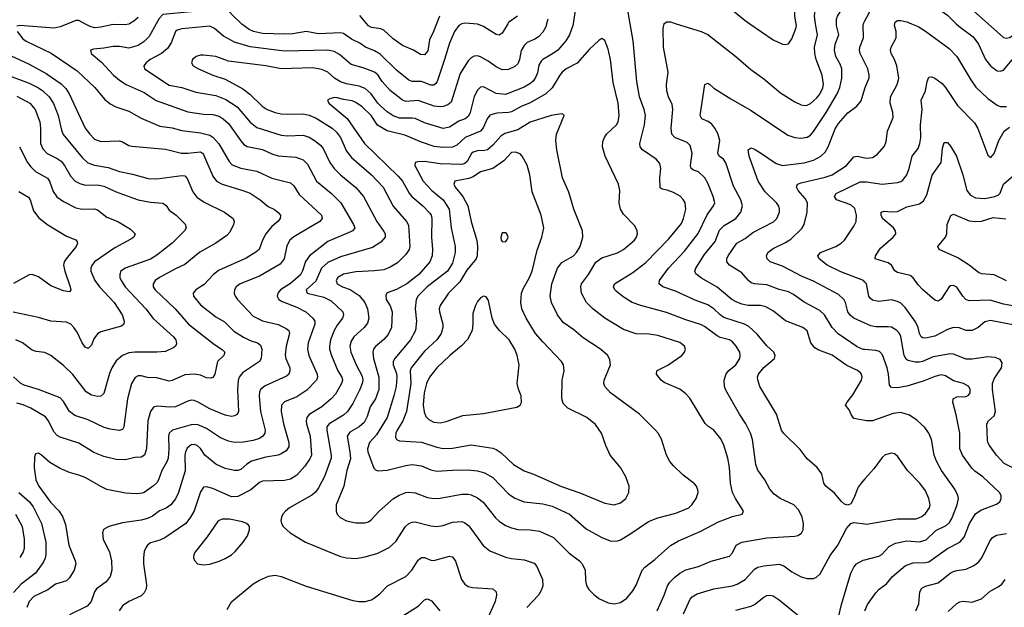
# Model space of a CAD drawing. Header units: inches. Extents: x 501419 to 657765, y 482282 to 547532.
# Tile 202 of 225: x 624569 to 630896, y 486252 to 490026. Entities that reach past the tile are written whole.
import ezdxf

# ---------------------------------------------------------------- set-up
doc = ezdxf.new("R2010")
doc.units = ezdxf.units.IN
doc.header["$MEASUREMENT"] = 0
for name, color, linetype in [('A6428', 7, 'Continuous'), ('A6429', 7, 'Continuous'), ('A6438', 7, 'Continuous'), ('A6439', 7, 'Continuous')]:
    doc.layers.add(name, color=color, linetype=linetype)

msp = doc.modelspace()

# ---------------------------------------------------------------- linework, layer by layer
at = {"layer": 'A6428', "color": 6}
for points, elevation in [([(624879.3, 490000), (624830, 489980.3), (624790, 489972.6), (624571, 489989), (624550, 489985.6)], 3900), ([(625446.5, 490000), (625402, 489918), (625370, 489887), (625330, 489860.3), (625270, 489844), (625210, 489855), (625170, 489855.1), (625110, 489842.5), (625043.5, 489836.5), (625023.8, 489830), (625028.9, 489810), (625094.5, 489754.5), (625172.3, 489670), (625210, 489637.1), (625254.2, 489610), (625370, 489559.1), (625446.8, 489506.8), (625650, 489433.4), (625750, 489419.6), (625810, 489416.3), (625850, 489406.5), (625876.6, 489390), (625910, 489358.6), (625990, 489247.3), (626010, 489225.3), (626030, 489212.3), (626130, 489193), (626190, 489164.2), (626230, 489151.4), (626342.7, 489142.7), (626390, 489126.3), (626418.1, 489098.1), (626475.6, 488990), (626572.7, 488910), (626631.7, 488850), (626714.1, 488710), (626722.1, 488690), (626718, 488682), (626707.9, 488670), (626695.8, 488664.2), (626550, 488602.1), (626430.8, 488509.2), (626406.7, 488473.3), (626386.9, 488413.1), (626372.5, 488387.5), (626310, 488330.7), (626245.6, 488290), (626227.1, 488270), (626222.6, 488250), (626235.4, 488230), (626256.6, 488216.6), (626350, 488180.3), (626407.1, 488150), (626453.3, 488110), (626466.2, 488090), (626465.8, 488070), (626423.6, 487950), (626419.3, 487910), (626426.6, 487870), (626480.3, 487750), (626483.1, 487730), (626477, 487710), (626414, 487646), (626350, 487603), (626270, 487571.6), (626251.5, 487550), (626249.5, 487510), (626265, 487430), (626299.1, 487310), (626298, 487282), (626282.3, 487257.7), (626250, 487236.8), (626230.4, 487229.6), (626150, 487217), (626058.3, 487190), (626028.3, 487171.6), (625990, 487137.6), (625970, 487130.5), (625950, 487129.6), (625890, 487143), (625830, 487170.3), (625758.2, 487230), (625730, 487271.6), (625710, 487291.5), (625690, 487298.4), (625670, 487294.7), (625646, 487274), (625634.9, 487250), (625631.3, 487228.7), (625632.1, 487127.9), (625590, 486989.9), (625570.9, 486949.1), (625540.7, 486910), (625511, 486889), (625468.1, 486871.9), (625422, 486838), (625390, 486822.9), (625350, 486812.4), (625230, 486794.7), (625141.3, 486770), (625108.7, 486751.3), (625100.5, 486730), (625106.4, 486690), (625145.3, 486605.3), (625159.8, 486550), (625162, 486490), (625151, 486450), (625124.5, 486415.5), (625061.9, 486370), (625049.1, 486350), (625028, 486290), (625001.9, 486258.1), (624890, 486203.9)], 4000), ([(625274.4, 490000), (625270, 489997.5), (625246.7, 489993.4), (625170, 489995.4), (625090, 489977.8), (625050, 489974.9), (625021.8, 489981.8), (624988.2, 490000)], 3900), ([(627955.1, 490000), (627950, 489980.9), (627930, 489947), (627903, 489917), (627878.6, 489901.4), (627830, 489880.5), (627810, 489861.1), (627792.5, 489827.5), (627781.6, 489770), (627770, 489743.2), (627750, 489725.6), (627710, 489706.4), (627670, 489704.8), (627630, 489722.6), (627580.2, 489759.8), (627530, 489788.1), (627510, 489793.4), (627490, 489792), (627470, 489782.2), (627450, 489761.3), (627400.1, 489679.9), (627342.6, 489497.4), (627320.9, 489479.1), (627290, 489468.3), (627270, 489465.6), (627231.6, 489471.6), (627130, 489506.3), (627050, 489501.5), (627030, 489509.2), (626950, 489570.6), (626898.3, 489630), (626870, 489671.9), (626850, 489688.6), (626776.7, 489716.7), (626698.3, 489738.3), (626623.8, 489803.8), (626590, 489822.7), (626550, 489829.9), (626270, 489824.6), (626050, 489851.2), (625950, 489881.2), (625879.6, 489919.6), (625821.9, 489970), (625790, 489984.4), (625610, 489967.6), (625581, 489959), (625569.8, 489950), (625542.3, 489877.7), (625518, 489842), (625480.4, 489810), (625408.2, 489770), (625382.1, 489750), (625366.9, 489730), (625371.7, 489710), (625530, 489605.1), (625610, 489591.6), (625700.4, 489560.4), (625830, 489539), (625894.7, 489514.7), (625965.9, 489465.9), (626050, 489369), (626093.1, 489333.1), (626250, 489283.9), (626290, 489280.5), (626390, 489284.8), (626430, 489271.9), (626464.3, 489250), (626501.2, 489221.2), (626519.6, 489199.6), (626561.3, 489110), (626589.4, 489069.4), (626629.5, 489030), (626728.5, 488948.5), (626778.1, 488890), (626864.1, 488730), (626910, 488666.3), (626918, 488650), (626917, 488630), (626890, 488597.4), (626836.9, 488563.1), (626630, 488503.9), (626550, 488467.5), (626508.7, 488430), (626472.3, 488347.7), (626410.5, 488290), (626415.5, 488270), (626522.9, 488242.9), (626570, 488219.9), (626646.3, 488150), (626650.7, 488130), (626644, 488110), (626610, 488064.4), (626590, 488028.8), (626567.2, 487970), (626560, 487930), (626560.3, 487910), (626572.7, 487870), (626614.2, 487770), (626638.1, 487730), (626642.4, 487710), (626637.8, 487690), (626598.5, 487621.5), (626570.6, 487590), (626510, 487538.4), (626429.9, 487490.1), (626413.9, 487470), (626409.1, 487450), (626411.1, 487430), (626434.9, 487350), (626443.4, 487230), (626434.5, 487205.5), (626402, 487158), (626350, 487101.2), (626310, 487074.4), (626270, 487065.8), (626130, 487062.7), (626110, 487052.4), (626054.5, 487005.5), (625970, 486963.6), (625930, 486961.3), (625810, 487015.3), (625770, 487025.8), (625750, 487024.1), (625730, 486994.3), (625690, 486871.3), (625667.5, 486830), (625637.3, 486790), (625501.1, 486698.9), (625470, 486684), (625410, 486666.2), (625390, 486651.8), (625381.1, 486638.9), (625369.6, 486610), (625364.2, 486570), (625365, 486530), (625383.7, 486396.3), (625381, 486370), (625370, 486344.3), (625350, 486326.1), (625270, 486288.3), (625230, 486260.5), (625208.6, 486230)], 4100), ([(628124.9, 490000), (628123.4, 489990), (628102.1, 489930), (628078.5, 489890), (628026, 489830), (627993.5, 489806.5), (627930, 489771.4), (627919.2, 489760.8), (627905.6, 489734.4), (627895.5, 489684.5), (627884.3, 489655.7), (627867.5, 489632.5), (627846.3, 489613.7), (627810, 489593.8), (627690, 489546.4), (627630, 489551.3), (627550, 489595.6), (627530, 489593.6), (627510, 489573.8), (627490, 489533.8), (627464.2, 489430), (627453.1, 489406.9), (627430.8, 489390), (627390, 489373.7), (627330, 489336.7), (627290, 489328.3), (627170, 489362.8), (627110, 489390.8), (627090, 489394.8), (627010, 489394.1), (626970, 489407.9), (626930, 489434.8), (626889.4, 489470), (626870, 489490.3), (626828.1, 489550), (626790, 489583.4), (626750, 489599.5), (626670, 489615.1), (626630, 489627.6), (626591.6, 489650), (626550, 489690.3), (626510, 489707.4), (626450, 489716.5), (626250, 489711.4), (626151, 489729), (625910, 489760.9), (625830, 489789.1), (625750, 489799), (625730, 489798.7), (625702.7, 489790), (625680.5, 489770), (625672.4, 489750), (625684, 489730), (625719, 489710), (625810, 489670.5), (625890, 489644), (626002.8, 489582.8), (626048.5, 489548.5), (626126.6, 489470), (626160.4, 489450), (626210, 489430.8), (626250, 489422.5), (626290, 489419.2), (626390, 489421.5), (626430, 489413.3), (626474.8, 489394.8), (626576, 489330), (626604.6, 489304.6), (626630, 489270.3), (626670, 489182.3), (626700.4, 489140.3), (626830, 489030.5), (626904.4, 488950), (626969.5, 488829.5), (627053.9, 488730), (627066.6, 488706.6), (627076.2, 488570), (627072.5, 488550), (627050, 488517.9), (626995.9, 488464.1), (626950, 488436.7), (626910, 488420.4), (626850, 488412.2), (626730, 488406.3), (626650, 488391.2), (626613.4, 488370), (626602.8, 488350), (626610, 488329.7), (626644.2, 488310), (626693.5, 488293.5), (626750, 488253.9), (626786.2, 488210), (626804.6, 488170), (626811.6, 488110), (626803, 488077), (626781.6, 488050), (626715.3, 487990), (626698.7, 487961.3), (626689.9, 487930), (626697.7, 487890), (626731.8, 487810), (626770, 487737.1), (626773.1, 487710), (626769.9, 487690), (626754.7, 487650), (626710, 487560.9), (626676.5, 487510), (626650, 487486.1), (626557.1, 487430), (626543.1, 487410), (626541.7, 487390), (626569.9, 487230), (626569.9, 487210), (626528.1, 487091.9), (626490, 487018.3), (626470, 486991.9), (626447.2, 486972.8), (626303.1, 486890), (626277.7, 486870), (626260.4, 486850), (626250.8, 486830), (626248.2, 486810), (626251.8, 486790), (626262.9, 486770), (626306.3, 486730), (626405, 486670), (626630, 486578.8), (626670, 486568.7), (626730, 486564.6), (626790, 486575.7), (626870, 486600.4), (626944.3, 486635.7), (626985.6, 486674.4), (627048.5, 486771.5), (627070, 486790), (627090, 486799.1), (627110, 486800.5), (627210, 486775.1), (627250, 486770.2), (627290, 486778.2), (627350, 486799), (627410, 486801.8), (627430, 486794.8), (627455.2, 486775.2), (627548, 486648), (627590, 486613.4), (627690, 486574.8), (627730, 486565.4), (627810, 486556.9), (627874.7, 486534.7), (627892.9, 486512.9), (627929.2, 486430), (627931, 486390), (627920.5, 486359.5), (627903, 486330), (627827.1, 486250)], 4200), ([(627409.6, 490000), (627390, 489989.5), (627362.9, 489950), (627330, 489875.8), (627299.7, 489770), (627251.4, 489628.6), (627244.2, 489615.8), (627230, 489604.7), (627210, 489606.3), (627150, 489629), (627090, 489630.3), (627070, 489637.6), (626990, 489703), (626885.5, 489805.5), (626850, 489826.5), (626790.4, 489850.4), (626755.3, 489875.3), (626702, 489902), (626650, 489938.3), (626630, 489942.4), (626490, 489936.1), (626410, 489949.6), (626324.1, 489935.9), (626270, 489933), (626130, 489937.6), (626070.8, 489950.8), (626043.5, 489963.5), (625997.3, 489997.3), (625994.5, 490000)], 4000), ([(627248, 490000), (627229.2, 489950), (627203.4, 489896.6), (627192.7, 489827.3), (627170, 489800.7), (627143.6, 489803.6), (627100.5, 489830), (627030, 489859.9), (626970, 489903.1), (626910, 489959.4), (626890, 489967.6), (626830, 489975.4), (626810, 489986.9), (626799.2, 490000)], 3900), ([(627705.5, 490000), (627670, 489939.3), (627650, 489927.5), (627630, 489930.8), (627550, 489981.7), (627510, 489998.5), (627486.1, 490000)], 4000), ([(628664.7, 486230), (628709.8, 486330), (628731.4, 486390), (628746.5, 486413.5), (628776.4, 486443.6), (628810, 486470.7), (628850, 486492.6), (628930, 486514.5), (629011.4, 486548.6), (629130, 486581.1), (629150, 486601), (629173.8, 486650), (629209.2, 486670.8), (629370, 486698.4), (629550, 486708), (629570, 486713.8), (629591.9, 486728.1), (629604.4, 486750), (629606.1, 486790), (629596.3, 486830), (629575.3, 486875.2), (629543.4, 486910), (629454.9, 486950), (629417.5, 486977.5), (629388.9, 487010), (629356.3, 487070), (629311.7, 487131.7), (629299.2, 487170), (629277.5, 487330), (629265.7, 487370), (629234.8, 487430), (629193.4, 487493.4), (629106.9, 487646.9), (629097.5, 487670), (629095.5, 487710), (629109.1, 487750.9), (629126.6, 487773.4), (629171.8, 487810), (629196.3, 487850), (629199.2, 487870), (629196, 487890), (629173.1, 487930), (629150, 487956.3), (629130, 487969.4), (629070, 487985), (629050, 487995), (628970, 488056.3), (628950, 488066.8), (628850, 488097.7), (628724.5, 488144.5), (628559.9, 488190), (628505.4, 488210), (628446.5, 488246.5), (628401.9, 488281.9), (628392.8, 488290), (628384.7, 488310), (628390.6, 488330), (628510, 488403), (628593.4, 488466.6), (628741, 488619), (628821.9, 488718.1), (628835.5, 488750), (628850.5, 488810), (628845.7, 488850), (628832.3, 488872.3), (628812.4, 488892.4), (628770, 488916.8), (628730, 488932), (628697.7, 488937.7), (628685.4, 488945.4), (628682.4, 489010), (628689.3, 489070), (628683.3, 489103.3), (628659.8, 489130), (628572.1, 489190), (628556.8, 489210), (628553.3, 489230), (628584.6, 489350), (628590, 489410), (628581.7, 489450), (628552.5, 489530), (628533.6, 489630), (628511.2, 489890), (628492.1, 490000)], 4200), ([(630000, 487076.7), (629976.3, 487050), (629957.6, 487022.4), (629930, 486951.7), (629910, 486917.4), (629890, 486908.1), (629870, 486914.4), (629850, 486931.6), (629805.3, 486985.3), (629748.4, 487030), (629736.2, 487050), (629722.6, 487110), (629694.4, 487150), (629630, 487204.5), (629584.5, 487264.5), (629476.5, 487370), (629464.5, 487390), (629431.9, 487491.9), (629324.3, 487670), (629312, 487712), (629310.3, 487730), (629316.3, 487750), (629350, 487791.8), (629419.7, 487850), (629424.4, 487870), (629413.9, 487890), (629370, 487931.9), (629307, 488007), (629254.9, 488054.9), (629225.5, 488070), (629094.1, 488114.1), (629070.2, 488130.2), (629028.9, 488170), (628990, 488195), (628910, 488223.9), (628782.9, 488282.9), (628701.8, 488310), (628679.2, 488330), (628680.9, 488350), (628737.5, 488430), (628840.3, 488539.7), (628927.8, 488652.2), (628987.5, 488772.5), (629028.1, 488830), (629035.6, 488850), (629025.5, 488890), (628990, 488976.7), (628970.8, 489010.8), (628930, 489048.5), (628899.1, 489059.1), (628883.2, 489070), (628879, 489090), (628889.3, 489170), (628877.5, 489217.5), (628858.1, 489238.1), (628778.1, 489270), (628759.5, 489290), (628755.9, 489330), (628767, 489450), (628761.3, 489481.3), (628738.4, 489530), (628727.6, 489570), (628726.1, 489610), (628735.8, 489690), (628705.6, 489850), (628703.9, 489970), (628709.7, 490000)], 4100), ([(628788.4, 490000), (628948.3, 489950), (628991.1, 489931.1), (629169.9, 489789.9), (629266.2, 489706.2), (629350, 489645.7), (629457.2, 489557.2), (629550, 489499.1), (629590, 489479.8), (629610, 489474.1), (629630, 489477), (629650, 489487.4), (629690, 489521.8), (629710, 489548.2), (629730, 489588.3), (629733.7, 489610), (629725.2, 489670), (629687.3, 489770), (629677.6, 489810), (629677.2, 489850), (629694.6, 489930), (629683.6, 490000)], 4100), ([(630000, 487452.1), (629930, 487465.5), (629911, 487490), (629899.3, 487519.3), (629876.3, 487550), (629885.7, 487570), (629923.6, 487616.4), (629979.1, 487710), (629983.4, 487730), (629978.6, 487750), (629970, 487759.6), (629952.5, 487772.4), (629884, 487804), (629790, 487871.7), (629704.2, 487904.2), (629678.9, 487918.9), (629653.5, 487950), (629630, 488027.2), (629602.1, 488050), (629490, 488091.9), (629413.6, 488153.6), (629362.5, 488182.5), (629330, 488190.1), (629249.8, 488190), (629210, 488198.7), (629173, 488213), (629145, 488230), (629050, 488308), (628950, 488365.5), (628913.4, 488393.4), (628906.3, 488410), (628913.4, 488430), (628970, 488518.5), (629037.7, 488602.3), (629065.4, 488674.6), (629095.4, 488704.6), (629170.2, 488750), (629202.3, 488790), (629213.4, 488830), (629202.3, 488870), (629156.7, 488956.7), (629106.1, 489106.1), (629090.5, 489130), (629064, 489150), (629055.2, 489170), (629068.1, 489250), (629055.1, 489295.1), (629036.8, 489330), (629016.3, 489356.3), (628993, 489373), (628951.9, 489390), (628941.6, 489410), (628970.7, 489609.3), (628990, 489617.8), (629003.1, 489610), (629030, 489587.3), (629138.1, 489518.1), (629270, 489442.6), (629504.6, 489284.6), (629549, 489269), (629590, 489265), (629630, 489272.2), (629650, 489285.3), (629670, 489308.6), (629750.3, 489430), (629822.3, 489550), (629840, 489590), (629852.1, 489650), (629852.6, 489710), (629841.1, 489741.1), (629813, 489790), (629804.4, 489830), (629810.1, 489869.9), (629832, 489930), (629818.2, 489990), (629818.1, 490000)], 4000), ([(629260.6, 490000), (629410, 489896.1), (629470, 489870.1), (629490, 489866.6), (629508.2, 489871.8), (629530, 489903.5), (629556.4, 489970), (629559.6, 489990), (629558, 490000)], 4200), ([(630000, 489749.2), (629970.5, 489810), (629966.2, 489830), (629968.3, 489850), (629990.1, 489910), (629989.8, 489990), (629992.1, 490000)], 3900), ([(624552.3, 489950), (624590, 489903.4), (624610, 489887.9), (624770.5, 489810.5), (624938.5, 489698.5), (625051, 489590), (625115, 489515), (625150, 489486.3), (625187.5, 489467.5), (625270, 489437.9), (625350, 489393.6), (625470, 489343.3), (625550, 489332.2), (625610, 489315.1), (625730, 489300.6), (625790, 489284.8), (625811.2, 489271.2), (625849.8, 489229.8), (625914.8, 489114.8), (625934.1, 489094.1), (625990, 489072.8), (626093.9, 489053.9), (626190, 489007.7), (626310, 488978.9), (626330, 488959.3), (626364.1, 488904.1), (626508, 488770), (626513.6, 488750), (626497.7, 488730), (626330, 488630.5), (626305.7, 488610), (626285.8, 488574.2), (626268.3, 488490), (626243.9, 488456.1), (626110, 488378.5), (625985.8, 488330), (625960.3, 488310), (625948.8, 488290), (625947.4, 488270), (625954.2, 488250), (625968.1, 488230), (626070, 488122.2), (626130, 488091.9), (626230, 488068.2), (626282.4, 488042.4), (626297.9, 488030), (626302.2, 488010), (626280.6, 487930), (626274.4, 487874.4), (626278.5, 487850), (626305.8, 487790), (626306, 487770), (626297.6, 487750), (626282.8, 487737.2), (626146, 487674), (626117.4, 487650), (626110, 487634.6), (626107.8, 487610), (626115.7, 487510), (626146.7, 487390), (626145.4, 487370), (626132.3, 487350), (626110, 487337), (626070, 487323.5), (626007, 487313), (625950, 487310.1), (625910, 487318), (625860.5, 487340.5), (625770, 487400), (625710, 487425.2), (625670, 487424.1), (625550.5, 487390), (625530.5, 487370), (625525.1, 487350), (625528.3, 487270), (625523.3, 487210), (625514.7, 487185.2), (625483.6, 487130), (625461.4, 487070), (625449.7, 487050.3), (625430, 487031.7), (625370, 486989.4), (625355.5, 486984.5), (625318.8, 486981.2), (625250, 486984.8), (625130, 487008.2), (625090, 487026.7), (624990, 487085.2), (624950, 487101.1), (624890, 487117), (624830, 487144.2), (624762.2, 487182.2), (624710, 487228.4), (624690, 487240.8), (624670, 487238.5), (624664.6, 487215.4), (624662.5, 487150), (624672.1, 487070), (624692.8, 487030), (624767.3, 486927.3), (624823.8, 486870), (624847.2, 486830), (624862.7, 486782.7), (624885.1, 486650), (624926.5, 486550), (624929.2, 486530), (624918.6, 486490), (624890, 486441.5), (624870, 486422.6), (624799.7, 486400.3), (624750, 486364.3), (624659.3, 486320.7), (624630.3, 486289.7), (624615.7, 486250)], 3900), ([(624514.8, 489794.8), (624630, 489741.1), (624740, 489680), (624835.1, 489615.1), (624864.9, 489584.9), (624888, 489550), (624990.5, 489330.5), (625019.2, 489290), (625050, 489259), (625090, 489243.3), (625210, 489247.7), (625230, 489241.3), (625270, 489218.1), (625290, 489213.3), (625506.1, 489193.9), (625609, 489169), (625650, 489168), (625730, 489176.5), (625743, 489170), (625750, 489160.3), (625810, 489021.9), (625833.2, 488990), (625869.9, 488969.9), (626002.6, 488930), (626050, 488911.2), (626115.3, 488870), (626166.8, 488826.8), (626207.4, 488807.4), (626230, 488788), (626244.6, 488770), (626243.3, 488750), (626228.1, 488730), (626190, 488696.8), (626151.6, 488650), (626129.7, 488610), (626108.2, 488550), (626087.3, 488532.7), (626024.6, 488495.4), (625845.8, 488414.2), (625812.2, 488387.8), (625753.9, 488326.1), (625701.6, 488290), (625682.9, 488270), (625685.3, 488250), (625730, 488195.5), (625830, 488118.6), (625884.6, 488084.6), (625945.5, 488025.5), (626007.4, 487987.4), (626050, 487966.1), (626096.7, 487950), (626115.6, 487935.6), (626125.3, 487910), (626120.3, 487850), (626109.2, 487830), (626001.8, 487758.2), (625978.4, 487730), (625972.3, 487707.7), (625968.6, 487650), (625976.1, 487510), (625966.2, 487490), (625950, 487480.8), (625930, 487478.3), (625890, 487486.3), (625790, 487526.5), (625712.2, 487572.2), (625690, 487580.4), (625670, 487581.4), (625650, 487576.1), (625570, 487539.9), (625530, 487537.2), (625455.5, 487544.5), (625430, 487537.7), (625409.5, 487510.5), (625391.6, 487450), (625384.2, 487270), (625371.4, 487230), (625350, 487216.6), (625310, 487213), (625250, 487198.5), (625190, 487200.8), (625110, 487219.5), (625046.1, 487246.1), (624950, 487305.4), (624830, 487343.9), (624810, 487356), (624790, 487375.9), (624752.6, 487452.6), (624734.7, 487474.7), (624639.9, 487530), (624591.9, 487551.9), (624550, 487563)], 3800), ([(624470, 489677.7), (624630, 489619), (624689.4, 489589.4), (624717.6, 489570), (624759.2, 489530), (624787, 489487), (624816.7, 489410), (624837.4, 489317.4), (624848.4, 489288.4), (624970, 489140.3), (625007.9, 489107.9), (625050, 489091), (625137.7, 489077.7), (625210.9, 489050.9), (625294, 489034), (625393.7, 489006.3), (625450, 489005), (625610, 489025.4), (625630, 489023.9), (625645.4, 489005.4), (625680.8, 488920.8), (625706.6, 488886.6), (625754.9, 488854.9), (625884.6, 488790), (625940.4, 488750), (625947.9, 488730), (625943.6, 488710), (625918.6, 488661.5), (625899.7, 488640.3), (625830.2, 488589.8), (625727.1, 488532.9), (625630, 488452.8), (625570, 488426.8), (625467.2, 488370), (625440.7, 488350), (625426.4, 488330), (625427.7, 488310), (625440.6, 488290), (625568.2, 488168.2), (625654.9, 488070), (625820.5, 487940.5), (625870, 487908.7), (625886.7, 487890), (625879.9, 487870), (625839.5, 487830), (625822.5, 487750), (625811.2, 487728.8), (625797.1, 487722.9), (625770, 487725.8), (625730, 487741.9), (625690, 487750.3), (625630, 487744.5), (625550, 487707.6), (625530, 487704.1), (625450, 487725.9), (625390, 487727.4), (625350, 487737.7), (625330, 487737.7), (625311.1, 487728.9), (625287.6, 487690), (625261.8, 487590), (625238.6, 487410), (625230, 487393.5), (625210, 487387), (625150, 487396.4), (625112.9, 487407.1), (625010, 487456.3), (624924.4, 487484.4), (624890, 487510.2), (624850, 487574.7), (624830, 487596.4), (624690.6, 487650.6), (624597.7, 487677.7), (624577.2, 487690), (624530, 487732.5)], 3700), ([(630000, 487907.4), (629990, 487908.1), (629950, 487925.7), (629828.2, 488008.2), (629790, 488050), (629739.8, 488130), (629710, 488157.6), (629610, 488211.8), (629541.8, 488261.8), (629510, 488278.4), (629450, 488292.4), (629370, 488322.2), (629290, 488329), (629270, 488336.1), (629251.2, 488351.2), (629210, 488400.8), (629129.4, 488449.4), (629113.3, 488470), (629112.3, 488490), (629121.7, 488510), (629176.4, 488590), (629230, 488621.8), (629280.6, 488659.4), (629412.1, 488727.9), (629434.2, 488750), (629451.1, 488790), (629452.3, 488810), (629447.5, 488827.5), (629433.1, 488850), (629360.1, 488920.1), (629313.7, 488990), (629255.5, 489150), (629250.4, 489190), (629270, 489202.9), (629290, 489194.1), (629330, 489171.7), (629430, 489102.8), (629469.8, 489089.8), (629610, 489106.4), (629670, 489124), (629716.7, 489150), (629744.4, 489175.6), (629764.2, 489210), (629810, 489324.3), (629830, 489359.1), (629890, 489428.7), (629948.5, 489471.5), (629975.7, 489504.3), (630000, 489583.8)], 3900), ([(624550, 489535.9), (624634.7, 489490), (624667.8, 489450), (624698, 489370), (624703.9, 489330), (624703.4, 489230), (624716.9, 489196.9), (624746.4, 489166.4), (624810, 489135.3), (624836.5, 489116.5), (624858, 489090), (624898, 489018), (624926.4, 488990), (624954.8, 488974.8), (624990, 488964.1), (625070, 488965.4), (625110, 488957.1), (625190, 488919.9), (625330, 488869.2), (625410, 488853.5), (625490, 488848.1), (625510, 488831.8), (625530, 488802), (625575.5, 488770), (625631.8, 488711.8), (625638.1, 488690), (625628.8, 488670), (625548.5, 488591.5), (625450, 488514.3), (625410, 488488.8), (625246.1, 488430), (625220, 488410), (625211.7, 488390), (625213.7, 488370), (625222.1, 488350), (625247, 488310), (625380.8, 488170), (625427.8, 488107.8), (625558.3, 487990), (625573.3, 487970), (625576.6, 487943.4), (625570.9, 487930), (625559.1, 487920.9), (625505.4, 487894.6), (625449.6, 487890.4), (625310, 487891.4), (625270, 487885.6), (625230, 487869.6), (625190, 487835), (625160.9, 487790), (625146.1, 487753.9), (625110, 487624.4), (625091.1, 487608.9), (625070, 487606.7), (625030, 487614.7), (624996.3, 487636.3), (624910, 487747.5), (624850, 487804.9), (624770, 487869.9), (624730, 487888), (624674.8, 487894.8), (624650, 487903.9), (624587.5, 487950), (624544.3, 487970)], 3600), ([(624568.1, 489210), (624619.2, 489110), (624640.6, 489080.6), (624670, 489051.2), (624748.7, 489008.7), (624760.3, 488990), (624783.3, 488923.3), (624808.2, 488888.2), (624850, 488859.1), (624930, 488818.4), (624970, 488809.2), (625050, 488811.9), (625070, 488805.9), (625130, 488757.1), (625199.4, 488730), (625281.6, 488681.6), (625311.3, 488650), (625302.6, 488630), (625284, 488616), (625179.8, 488560.2), (625050, 488470), (625031.7, 488448.3), (625025.3, 488430), (625026.6, 488410), (625052.3, 488350), (625081.9, 488310), (625175.7, 488210), (625228, 488130), (625241.2, 488090), (625237.8, 488070), (625222.5, 488057.5), (625090, 488021.4), (625070, 488009.2), (625044.8, 487975.2), (625030, 487935.2), (625010, 487913.7), (624990, 487922.3), (624970.2, 487950), (624938.1, 488018.1), (624917.3, 488050), (624897.1, 488070), (624870, 488083.4), (624770, 488090), (624690, 488114.2), (624527.4, 488147.4)], 3500), ([(630000, 488076.6), (629930, 488108.4), (629906.6, 488126.6), (629891.5, 488150), (629875.5, 488210), (629866.9, 488226.9), (629830, 488260.1), (629670, 488347.5), (629597.4, 488377.4), (629470, 488442.9), (629390.4, 488470), (629371.2, 488490), (629367.1, 488510), (629376.3, 488530), (629410, 488555.9), (629490, 488595.1), (629523.6, 488616.4), (629595.5, 488684.5), (629610.6, 488710), (629629.8, 488790.2), (629630.6, 488850), (629617.3, 488877.3), (629570.6, 488930), (629560.8, 488950), (629566, 488970), (629590, 488979.3), (629745.4, 489014.6), (629790, 489029.6), (629882.6, 489090), (629930, 489144.6), (629950, 489149.1), (630000, 489139)], 3800), ([(624563.7, 488923.7), (624626.4, 488886.4), (624635.5, 488870), (624657.7, 488797.7), (624692.9, 488752.9), (624750, 488708.2), (624870, 488635.5), (624930, 488611.6), (624938.4, 488598.4), (624941.6, 488590), (624932.2, 488570), (624866.8, 488490), (624855.3, 488470), (624851, 488450), (624858.7, 488410), (624894.5, 488310), (624897.5, 488290), (624890, 488278.4), (624850, 488285), (624770, 488317), (624690, 488374.7), (624650, 488390.3), (624630, 488386.9), (624530, 488331.3)], 3400), ([(630000, 488341.1), (629992.1, 488350), (629845.8, 488405.8), (629758.1, 488450), (629705.3, 488490), (629698.1, 488510), (629713.9, 488530), (629813.4, 488570), (629848.1, 488590), (629870, 488610), (629930, 488700.1), (629943.6, 488730), (629947, 488770), (629934.4, 488814.4), (629910, 488836.6), (629816.6, 488870), (629803.8, 488890), (629814.5, 488910), (629970, 488985.4), (630000, 488985.1)], 3700), ([(624562.8, 486990), (624631.2, 486930), (624656.6, 486896.6), (624709.4, 486790), (624737.6, 486670), (624737.1, 486590), (624732.8, 486567.2), (624719.7, 486540.3), (624669.9, 486470), (624579.5, 486400.5), (624530, 486346.2)], 3800), ([(624542.5, 486850), (624584.6, 486770), (624598.3, 486690), (624597.8, 486630), (624591, 486609), (624569.1, 486570.9)], 3700), ([(628835.4, 486210), (628877, 486303), (628890, 486319.4), (628922.3, 486337.7), (629030, 486371.1), (629149.5, 486390.5), (629179.3, 486400.7), (629230, 486430.6), (629290, 486495.9), (629311.3, 486508.7), (629350, 486517.8), (629450, 486528.8), (629478.5, 486518.5), (629530, 486479.4), (629590, 486448.1), (629630, 486436.5), (629670, 486436.6), (629690, 486445.5), (629713, 486467), (629776.1, 486583.9), (629825.5, 486650), (629882.1, 486757.9), (629910, 486791), (629930, 486796.3), (630000, 486786.9)], 4100), ([(625902, 486238), (625930, 486287), (626070, 486402.9), (626110, 486426.4), (626168.1, 486451.9), (626210, 486457.8), (626250, 486448.7), (626410, 486387.7), (626710, 486295.8), (626750, 486288.2), (626790, 486289.5), (626830, 486300.3), (626850, 486311.9), (626882.5, 486337.5), (626932.5, 486390), (627050, 486448.5), (627088, 486490), (627130, 486554.1), (627150, 486571.1), (627170, 486571.3), (627210, 486555.5), (627230, 486553.2), (627330, 486581), (627350, 486576.8), (627370, 486549), (627408.3, 486430), (627430, 486399.4), (627450, 486386.2), (627478, 486378), (627610, 486371.1), (627631, 486350), (627633, 486330), (627623.9, 486290), (627570.8, 486169.2)], 4100), ([(629826.4, 486170), (629848.9, 486270), (629909.7, 486470.3), (629928.2, 486510), (629946.5, 486530), (629990, 486554.5), (630000, 486557.2)], 4000), ([(629170, 486233.4), (629270, 486259.6), (629290, 486268.9), (629350, 486317.5), (629370, 486327.7), (629390, 486330.7), (629410, 486325.8), (629450, 486299.7), (629670, 486119.6)], 4000), ([(627037.8, 486202.2), (627130, 486258.2), (627170, 486298.6), (627190, 486306), (627214.3, 486294.3), (627269.7, 486230)], 4000)]:
    msp.add_lwpolyline(points, dxfattribs=dict(at, elevation=elevation))
for points, elevation in [([(628310, 489905.2), (628290, 489893.7), (628230, 489837.1), (628152.3, 489747.7), (628081.4, 489710), (628055.5, 489690), (628039.1, 489670), (627991.1, 489588.9), (627950.6, 489549.4), (627850, 489492.2), (627791.9, 489468.1), (627730, 489435.5), (627710, 489430), (627635, 489425), (627590, 489412.4), (627572.7, 489390), (627547.4, 489332.6), (627529.1, 489310.9), (627430.6, 489269.4), (627378.7, 489221.3), (627350, 489207.9), (627290, 489204.5), (627232.6, 489212.6), (627150, 489240), (627044.2, 489284.2), (626930, 489313.1), (626867.9, 489347.9), (626827.2, 489410), (626770, 489466.7), (626730, 489495.3), (626706, 489506), (626650, 489512.9), (626610, 489523.5), (626590, 489525.6), (626561.4, 489518.6), (626547.9, 489510), (626556.6, 489490), (626672.7, 489392.7), (626783.9, 489230), (627002.1, 489022.1), (627028.6, 488990), (627071.4, 488911.4), (627088, 488890), (627160, 488830), (627203.6, 488783.6), (627212.3, 488770), (627216.6, 488750), (627215.1, 488630), (627221.6, 488550), (627219.3, 488510), (627205, 488470), (627134.4, 488390), (627056.8, 488330), (626990, 488294), (626930, 488271), (626922.7, 488257.3), (626924.3, 488230), (626949, 488189), (626961.6, 488150), (626957.5, 488050), (626936.8, 488003.2), (626908.1, 487971.9), (626854.1, 487925.9), (626843, 487910), (626837.5, 487890), (626843.2, 487850), (626877.8, 487730), (626876.4, 487650), (626856.4, 487590), (626820.4, 487539.6), (626801.8, 487478.2), (626781.6, 487438.4), (626750.5, 487410), (626690, 487376.9), (626673.1, 487350), (626691.5, 487250), (626693.9, 487206.1), (626671.3, 487130), (626652.8, 487030), (626603.3, 486910), (626602, 486870), (626609.1, 486850), (626628.3, 486828.3), (626670, 486807.4), (626730, 486793.3), (626786.6, 486793.5), (626810, 486801.5), (626826.6, 486813.4), (626878.6, 486870), (626970.1, 486949.9), (627007.1, 486972.9), (627050, 486988.5), (627070, 486991.7), (627110, 486987.3), (627190, 486957.2), (627230, 486949.9), (627270, 486951.8), (627410, 486978.7), (627450, 486978.7), (627470, 486974), (627510, 486955), (627547.6, 486927.6), (627626.5, 486826.5), (627650, 486804.4), (627690, 486778.2), (627730, 486761.5), (627770, 486751.9), (627850, 486749.1), (627910, 486740.1), (627999.7, 486699.7), (628100.1, 486600.1), (628165.2, 486550), (628184.4, 486530), (628202.6, 486490), (628204.3, 486424.3), (628211.5, 486391.5), (628226.5, 486366.5), (628255.6, 486335.6), (628290, 486308.3), (628350, 486279.8), (628390, 486274.6), (628430, 486283.5), (628470, 486309.5), (628510, 486356.8), (628530, 486393.4), (628570, 486489.5), (628586, 486510), (628650, 486559), (628751.6, 486648.4), (628801.8, 486678.2), (628940.8, 486739.2), (629059.3, 486800.7), (629150, 486834.2), (629210.9, 486849.1), (629221.1, 486870), (629169, 486950), (629149.6, 486990), (629135.6, 487050), (629129.2, 487150), (629120, 487210), (629093.9, 487293.9), (629073.8, 487333.8), (629030, 487389.9), (628990, 487416), (628973, 487433), (628874.3, 487594.3), (628850, 487623.4), (628810, 487653.1), (628710, 487695.6), (628690, 487711.1), (628660.9, 487750), (628663.1, 487770), (628670, 487775.9), (628733.1, 487806.9), (628822.8, 487870), (628840.8, 487890), (628848.1, 487910), (628841.1, 487930), (628810, 487951.7), (628670, 487998), (628613.2, 488006.8), (628530, 488009.4), (628450, 488037.1), (628330, 488109), (628251.5, 488170), (628212, 488210), (628179.7, 488270), (628175.4, 488310), (628180.1, 488330), (628225.1, 488390), (628272, 488468), (628310, 488497.4), (628410, 488528.8), (628449.9, 488550), (628519.2, 488610), (628533.5, 488630), (628538.9, 488650), (628537.5, 488670), (628521.4, 488701.4), (628450, 488776.6), (628429.6, 488810), (628421.6, 488850), (628424.8, 488930), (628416.5, 488970), (628331.2, 489150), (628313.9, 489210), (628316.1, 489243.9), (628326.1, 489270), (628340.6, 489290), (628403.1, 489350), (628414.2, 489370), (628421.8, 489410), (628414.8, 489490), (628382.2, 489622.2), (628365.2, 489770), (628350, 489836), (628330, 489893.4)], 4300), ([(628050, 489421.7), (627984.2, 489410), (627850, 489367.9), (627770, 489319.3), (627685.5, 489294.5), (627661.7, 489278.3), (627610, 489219.4), (627574.9, 489190), (627554.9, 489185.1), (627510, 489183.9), (627483.7, 489176.3), (627473.1, 489166.9), (627443.6, 489116.4), (627430, 489103.5), (627410, 489095.4), (627270, 489099.9), (627170, 489114.6), (627125.7, 489114.3), (627109.3, 489110), (627108.3, 489090), (627161.2, 488990), (627217.5, 488930), (627289.5, 488870), (627328.7, 488810), (627340.9, 488690), (627366.9, 488570), (627367.4, 488530), (627350, 488462.4), (627317.9, 488410), (627186.6, 488310), (627130, 488252.3), (627117.3, 488230), (627109.3, 488170), (627118.9, 488090), (627113.3, 488030), (627080.3, 487970), (626980.6, 487850), (626969.6, 487830.4), (626969.6, 487810), (626990, 487752.8), (626993, 487730), (626987.9, 487670), (626973.8, 487610), (626930, 487471.1), (626861.2, 487358.8), (626817.7, 487310), (626804.3, 487270), (626806.2, 487250), (626845.8, 487145.8), (626854.8, 487134.8), (626870, 487127.5), (626930, 487131.8), (627050, 487163.2), (627090, 487169.2), (627150, 487159.9), (627210, 487134.6), (627250, 487125.6), (627350, 487133), (627450, 487134.2), (627510, 487127.8), (627555.8, 487115.8), (627610, 487084.9), (627710, 486980.6), (627750, 486951.7), (627810, 486929.5), (627930, 486917.1), (627990, 486900.7), (628102.6, 486850), (628210, 486755), (628310, 486699.6), (628370, 486676.6), (628410, 486677.7), (628430, 486685.3), (628490, 486720.9), (628610, 486803.6), (628670, 486826), (628784.2, 486855.8), (628868.8, 486890), (628889, 486910), (628915.6, 486950), (628928.6, 486988.6), (628927, 487007), (628917, 487030), (628904.6, 487044.6), (628830, 487103.5), (628770, 487160.3), (628747.5, 487187.6), (628724.7, 487230), (628692.7, 487332.7), (628672, 487370), (628655.3, 487390), (628552.1, 487492.1), (628364.8, 487630), (628329.8, 487669.8), (628323.1, 487690), (628324.1, 487710), (628364.7, 487810), (628362.1, 487842), (628347.6, 487870), (628302.1, 487910), (628190, 487983.5), (628130, 488033.8), (628061.7, 488081.7), (628024.4, 488130), (627985.8, 488210), (627977.7, 488250), (627988.6, 488328.6), (628025.9, 488430), (628052.9, 488467.1), (628127.7, 488510), (628146.9, 488530), (628169.8, 488570), (628188.5, 488630), (628184.5, 488670), (628129.3, 488810), (628098, 488918), (628058.1, 489010), (628020, 489190), (628013.4, 489250), (628017.7, 489290), (628067.9, 489410), (628059.8, 489419.8)], 4400), ([(627755.8, 489175.8), (627730, 489173), (627679.5, 489120.5), (627610, 489070.7), (627530, 489049.1), (627482.5, 489017.5), (627454.8, 489005.2), (627365.3, 488990), (627359.8, 488970), (627366.3, 488950), (627416.3, 488890), (627448.7, 488830), (627470.5, 488730.5), (627507, 488607), (627511.7, 488570), (627508.7, 488510), (627502.2, 488490), (627442.7, 488417.3), (627397.6, 488342.4), (627323.6, 488270), (627270.4, 488190), (627265.5, 488170), (627266.6, 488150), (627288, 488070), (627288.1, 488048.1), (627277.8, 488010), (627249.3, 487970), (627170, 487897.4), (627084.6, 487790), (627078.2, 487770), (627083.5, 487690), (627054.4, 487510), (627030.3, 487449.7), (626995, 487390), (626987, 487370), (626984.6, 487344.6), (626990, 487330), (627010, 487320.4), (627150, 487312.1), (627250, 487279.5), (627290, 487272.5), (627350, 487273.1), (627470, 487295.1), (627610, 487274.2), (627630, 487266.4), (627663.5, 487243.5), (627743, 487170), (627810, 487128), (627870, 487106.9), (628050, 487027.6), (628167.7, 486987.7), (628330, 486919.6), (628389.2, 486910.8), (628430, 486922.8), (628464.2, 486950), (628483.4, 486990), (628484.6, 487030), (628464.3, 487090), (628429.5, 487150), (628363.3, 487230), (628335.3, 487290), (628307, 487370), (628270, 487426.9), (628214, 487470), (628091.7, 487531.7), (628061.4, 487561.4), (628052.2, 487592.2), (628054.7, 487710), (628067.1, 487770), (628063.2, 487810), (628051.3, 487831.3), (627930, 487956.5), (627884.2, 488010), (627822.7, 488110), (627795.5, 488170), (627788.7, 488210), (627793.9, 488270), (627803.3, 488296.7), (627845.9, 488370), (627862.6, 488410), (627894.7, 488545.2), (627924.7, 488630), (627936.1, 488690), (627919.6, 488770), (627861.5, 488921.5), (627847, 489030), (627830, 489091.9), (627798.9, 489150), (627784.9, 489164.9)], 4500), ([(627690, 488658.2), (627670, 488656.9), (627659.8, 488630), (627663.9, 488610), (627670, 488601.3), (627690, 488598.8), (627700.1, 488610), (627707.7, 488630), (627699.6, 488650)], 4600), ([(627550, 488250.9), (627530, 488239.7), (627510, 488216), (627497.3, 488190), (627481.7, 488138.3), (627481, 488070), (627475.7, 488030), (627447.6, 487972.4), (627409, 487931), (627334, 487870), (627249.2, 487790.8), (627202.7, 487730), (627182.8, 487690), (627167.9, 487630), (627160.8, 487550), (627167.5, 487507.5), (627178.4, 487478.4), (627197.5, 487457.5), (627230, 487441.8), (627270, 487437.4), (627310, 487445.2), (627415.7, 487484.3), (627550, 487496.1), (627763.1, 487536.9), (627785.8, 487550), (627793.4, 487566.5), (627790.5, 487610), (627774, 487654), (627766.8, 487690), (627777.6, 487810), (627765.1, 487870), (627750.6, 487910), (627714.6, 487970), (627651.6, 488030), (627620, 488070), (627604.2, 488110), (627581.8, 488221.8), (627566.4, 488246.4)], 4600), ([(625917.3, 486817.3), (625870, 486817.3), (625850, 486809.9), (625839.8, 486800.2), (625774.7, 486705.3), (625698.5, 486610), (625688.7, 486590), (625686.2, 486570), (625691.9, 486551.9), (625711.8, 486531.8), (625750, 486523.5), (625790, 486529.8), (625850, 486547.3), (625890, 486564.6), (625930, 486588), (625954.6, 486610), (626006.1, 486670), (626032.2, 486710), (626046.2, 486750), (626045.7, 486770), (626039.1, 486779.1), (626026.6, 486790), (626000, 486800)], 4200)]:
    msp.add_lwpolyline(points, close=True, dxfattribs=dict(at, elevation=elevation))
at = {"layer": 'A6429', "color": 6}
for points, elevation in [([(629558, 490000), (629550, 490050), (629548.9, 490090), (629552.8, 490110), (629577.1, 490150), (629585.7, 490190), (629581.3, 490270), (629558.4, 490370), (629558.9, 490470), (629547.5, 490570), (629552.1, 490590), (629596.3, 490650), (629639, 490761), (629690, 490834.1), (629707.6, 490852.4), (629730, 490863.9), (629795.5, 490884.5), (629867.5, 490950), (629890, 490961), (629910, 490963.2), (629930, 490959.2), (629990, 490930.3), (630000, 490929.1)], 4200), ([(629683.6, 490000), (629675.8, 490050), (629681.2, 490090), (629703, 490150), (629706.9, 490193.1), (629724.8, 490270), (629720, 490310), (629703.7, 490370), (629698.6, 490530), (629722.3, 490590), (629746.3, 490673.6), (629767.6, 490712.4), (629790, 490721.6), (629810, 490717.8), (629850, 490700.5), (629858.6, 490701.4), (629874.9, 490705.1), (629910, 490730.8), (629930, 490737.1), (629950, 490732.1), (630000, 490707.5)], 4100), ([(629818.1, 490000), (629817.6, 490030), (629825.1, 490050), (629862.7, 490110), (629865.4, 490130), (629859, 490190), (629871.9, 490250), (629835.1, 490484.9), (629835.4, 490510), (629850, 490533.5), (629948.2, 490551.8), (629970, 490548), (630000, 490533.2)], 4000), ([(628492.1, 490000), (628466, 490150), (628464.5, 490190), (628469.5, 490230), (628494.5, 490285.5), (628515.4, 490310), (628550, 490333.2), (628590, 490347.3), (628610, 490349.5), (628650, 490343.1), (628710, 490317.6), (628790, 490294.2), (628818, 490278), (628890, 490217.2), (628930, 490193.3), (629010, 490161.8), (629070, 490151.3), (629230, 490021.3), (629260.6, 490000)], 4200), ([(625994.5, 490000), (625936.3, 490056.3), (625870.9, 490130.9), (625830, 490155.6), (625810, 490160.2), (625790, 490157.3), (625770, 490146.3), (625710, 490092.6), (625670, 490075.9), (625490, 490059.1), (625465.4, 490034.6), (625446.5, 490000)], 4000), ([(628145.1, 490130), (628124.9, 490000)], 4200), ([(624988.2, 490000), (624950, 490020.6), (624930, 490020.2), (624879.3, 490000)], 3900), ([(625330, 490040.2), (625303.7, 490016.3), (625274.4, 490000)], 3900), ([(626799.2, 490000), (626754.3, 490054.3)], 3900), ([(627266.8, 490050), (627248, 490000)], 3900), ([(627486.1, 490000), (627430, 490003.6), (627410, 490000.2), (627409.6, 490000)], 4000), ([(627766.9, 490050), (627710, 490007.6), (627705.5, 490000)], 4000), ([(627963.1, 490030), (627955.1, 490000)], 4100), ([(628709.7, 490000), (628710, 490001.4), (628727.4, 490012.6), (628750, 490012), (628788.4, 490000)], 4100), ([(629992.1, 490000), (629993.6, 490006.4), (630000, 490018.3)], 3900)]:
    msp.add_lwpolyline(points, dxfattribs=dict(at, elevation=elevation))
at = {"layer": 'A6438', "color": 6}
for points, elevation in [([(630000, 489139), (630010, 489137), (630050, 489141.4), (630079, 489161), (630126.5, 489213.5), (630136.8, 489243.2), (630145.1, 489310), (630181, 489399), (630178.8, 489430), (630163.1, 489490), (630164.3, 489530), (630206.5, 489610), (630218.4, 489650), (630205.6, 489730), (630190.7, 489770), (630168.5, 489810), (630164.5, 489830), (630168.7, 489850), (630200.6, 489910), (630200.1, 489950), (630191.2, 489990), (630192.6, 490000)], 3800), ([(630300.1, 490000), (630341.6, 489981.6), (630390, 489952.8), (630542.3, 489842.3), (630591.6, 489790), (630679.9, 489639.9), (630713.5, 489593.5), (630790, 489519.7), (630850, 489476.8), (630870, 489469.3), (630910, 489468.5)], 3800), ([(630587.6, 490000), (630604, 489984), (630695.7, 489915.7), (630730, 489870.1), (630775.1, 489770), (630810, 489727.2), (630850, 489698.7), (630870, 489695.5), (630890, 489702.7), (630970, 489796.5)], 3900), ([(630791.3, 490000), (630890, 489911.9), (630910, 489907.8), (630930, 489911.8), (631026.2, 489973.8), (631092.2, 489987.8), (631126.9, 490000)], 4000), ([(630000, 489583.8), (630001.9, 489590), (630026.9, 489653.1), (630027.7, 489670), (630019, 489710), (630000, 489749.2)], 3900), ([(630000, 488985.1), (630010, 488985), (630110, 488969.7), (630210, 488981.4), (630230, 488986.7), (630243.7, 488996.3), (630269.5, 489030), (630284.7, 489070), (630304.6, 489150), (630341.4, 489198.6), (630353.7, 489230), (630358.6, 489270), (630357, 489350), (630369.1, 489449.1), (630362.3, 489510), (630389.7, 489570), (630399.7, 489630), (630410, 489657), (630430, 489659.9), (630450, 489650.5), (630496.1, 489616.1), (630518, 489590), (630594.5, 489474.5), (630703.7, 489363.7), (630726.5, 489326.5), (630790, 489156.5), (630810, 489142), (630830, 489166.2), (630859.8, 489250), (630894.4, 489310), (630930, 489335.3)], 3700), ([(630950, 488188.6), (630890, 488199.8), (630805.4, 488225.4), (630670, 488219.6), (630648.8, 488230), (630630, 488249.9), (630590, 488309), (630570, 488319.4), (630550, 488316.5), (630542.6, 488310), (630490, 488231), (630470, 488217.2), (630450, 488224.4), (630370, 488293.2), (630342.2, 488322.2), (630310, 488367.4), (630290, 488383.8), (630210, 488402.2), (630193.3, 488413.3), (630170.2, 488450), (630150, 488464.9), (630066.4, 488490), (630067.6, 488510), (630100.3, 488559.7), (630182.5, 488630), (630198.2, 488650), (630196.9, 488670), (630182.9, 488690), (630112.7, 488750), (630104.7, 488770), (630105.5, 488790), (630123.4, 488796.6), (630170, 488791.7), (630210, 488794.5), (630270, 488824.4), (630350, 488844.1), (630377.3, 488862.7), (630398.9, 488901.1), (630432.7, 489027.3), (630489.3, 489110), (630498, 489202), (630510, 489237.9), (630530, 489236.4), (630550, 489214.7), (630589.4, 489150), (630629, 489030), (630654.9, 488930), (630678.6, 488898.6), (630710, 488881.3), (630770, 488877.4), (630835.3, 488890), (630859.1, 488900.9), (630870, 488912.2), (630891, 488969), (630955, 489025)], 3600), ([(630910, 488348.9), (630830, 488388.3), (630750, 488394.2), (630730, 488401.6), (630669.9, 488450), (630596.6, 488496.6), (630477.9, 488550), (630469.1, 488570), (630518.2, 488630), (630526.1, 488650), (630528.5, 488710), (630551.4, 488768.6), (630570, 488777.2), (630670, 488734.7), (630710, 488729.8), (630750, 488732.5), (630824.7, 488755.3), (630906.7, 488746.7)], 3500), ([(630950, 488066.1), (630806.2, 488093.8), (630770, 488085.7), (630727, 488050), (630690, 488030.8), (630650, 488029.8), (630606.3, 488046.3), (630570, 488049.1), (630530, 488035.4), (630450, 487993.3), (630390, 487981.5), (630370, 487983.6), (630361.8, 487990), (630351.4, 488010), (630342.5, 488050), (630325.8, 488085.8), (630257.9, 488177.9), (630230, 488204.6), (630210, 488216.3), (630170, 488226.2), (630090, 488215.7), (630050, 488224), (630035.1, 488235.1), (630025, 488250), (630010, 488329.8), (630000, 488341.1)], 3700), ([(630990, 487127.8), (630895.4, 487175.4), (630845.6, 487230), (630800, 487290), (630790.6, 487310), (630788.3, 487328.3), (630784.6, 487430), (630793.9, 487450), (630830, 487482.3), (630839.7, 487510), (630819.6, 487650), (630819.1, 487690), (630830, 487718.8), (630877.8, 487790), (630882.1, 487822.1), (630870, 487843.9), (630836.7, 487856.7), (630790, 487859.6), (630690, 487844.9), (630650, 487845.6), (630570, 487877.9), (630550, 487879.8), (630438.5, 487861.5), (630370, 487830.5), (630350, 487825.6), (630325.5, 487825.5), (630276.9, 487836.9), (630265.2, 487845.2), (630252.4, 487870), (630231.4, 487991.4), (630223.2, 488010), (630205.8, 488030), (630170, 488050.2), (630150, 488054), (630070, 488054.1), (630039, 488059), (630000, 488076.6)], 3800), ([(630000, 486228.8), (630015.9, 486270), (630070, 486345.1), (630090.8, 486369.2), (630138, 486402), (630177, 486450), (630260.1, 486519.9), (630310, 486538), (630390, 486538.5), (630410, 486543.3), (630530, 486630.2), (630610.8, 486669.2), (630637.2, 486702.8), (630671.5, 486790), (630710, 486852.2), (630744.3, 486875.7), (630846.2, 486913.8), (630866.4, 486930), (630876.3, 486950), (630876.2, 486970), (630865.6, 486990), (630757.4, 487090), (630706.5, 487126.5), (630686.3, 487146.3), (630628.3, 487228.3), (630609.3, 487270), (630610, 487370), (630587.2, 487487.2), (630564.7, 487570), (630566.6, 487590), (630590, 487603.8), (630650, 487605.5), (630666.1, 487613.9), (630676.9, 487630), (630677.1, 487650), (630667.5, 487670), (630633.9, 487690), (630570, 487707.4), (630518.4, 487738.4), (630490, 487744.3), (630450, 487735.2), (630375, 487705), (630270, 487671.5), (630210, 487661.4), (630170, 487663.4), (630158.2, 487678.2), (630151.5, 487750), (630142.3, 487790), (630113.1, 487873.1), (630094.4, 487894.4), (630070, 487902.1), (630000, 487907.4)], 3900), ([(630000, 486557.2), (630090, 486580.9), (630108.1, 486590), (630156.7, 486643.3), (630196, 486664), (630270, 486678.1), (630350, 486673), (630394, 486686), (630455.1, 486744.9), (630521.9, 486778.1), (630543.7, 486796.3), (630558.7, 486821.3), (630593, 486910), (630601.7, 486950), (630598, 486970), (630577.6, 487010), (630492.9, 487130), (630459.5, 487190), (630446.1, 487230), (630427.2, 487330), (630411.3, 487371.3), (630385.8, 487405.8), (630333.7, 487453.7), (630286.5, 487486.5), (630230, 487502.6), (630182.6, 487497.4), (630050, 487449.8), (630010.1, 487450.2), (630000, 487452.1)], 4000), ([(630000, 486786.9), (630010, 486785.6), (630210, 486820.1), (630330, 486819.5), (630365.2, 486834.8), (630390, 486855.3), (630415, 486890), (630418.5, 486910), (630411.3, 486950), (630390, 486999.4), (630353.6, 487050), (630274.9, 487130), (630210, 487223.4), (630190, 487236.7), (630170, 487241.6), (630130, 487231.1), (630110, 487213.8), (630058, 487142), (630000, 487076.7)], 4100), ([(630327.7, 486230), (630345.6, 486274.4), (630352.6, 486350), (630365.7, 486374.3), (630390, 486387.4), (630471.9, 486408.1), (630548, 486470), (630570, 486481.5), (630590, 486488.1), (630650, 486495.7), (630700.8, 486519.2), (630730, 486541.7), (630751.5, 486568.5), (630803.2, 486676.8), (630820.5, 486699.5), (630845.8, 486714.2), (630910, 486726.5)], 3800), ([(630534.8, 486225.2), (630590, 486276.2), (630610, 486287.5), (630630, 486291.1), (630690, 486284.4), (630750, 486305.9), (630805.1, 486354.9), (630857.3, 486382.7), (630879.3, 486400.7), (630901.3, 486430)], 3700)]:
    msp.add_lwpolyline(points, dxfattribs=dict(at, elevation=elevation))
at = {"layer": 'A6439', "color": 6}
for points, elevation in [([(630000, 490533.2), (630010, 490528.3), (630030, 490529.2), (630110, 490591), (630187.5, 490630), (630210, 490648.9), (630230, 490658.1), (630250, 490647.4), (630263.6, 490623.6), (630297.9, 490477.9), (630309, 490449), (630325.3, 490425.3), (630348.2, 490408.2), (630430, 490378.4), (630459.2, 490359.2), (630530, 490257.5), (630610, 490183), (630679.7, 490099.7), (630791.3, 490000)], 4000), ([(630000, 490018.3), (630027.8, 490070), (630037.4, 490110), (630030.9, 490190), (630039.4, 490250), (630034.1, 490330), (630039, 490350), (630100.5, 490379.5), (630130, 490405.7), (630150, 490397.6), (630191.4, 490330), (630230, 490283.8), (630260.8, 490260.8), (630328.3, 490228.3), (630396.9, 490150), (630530, 490056.3), (630587.6, 490000)], 3900), ([(630192.6, 490000), (630194, 490010), (630202.4, 490017.6), (630210, 490021.3), (630230, 490020.2), (630270, 490013.4), (630300.1, 490000)], 3800)]:
    msp.add_lwpolyline(points, dxfattribs=dict(at, elevation=elevation))

doc.saveas('drawing.dxf')
